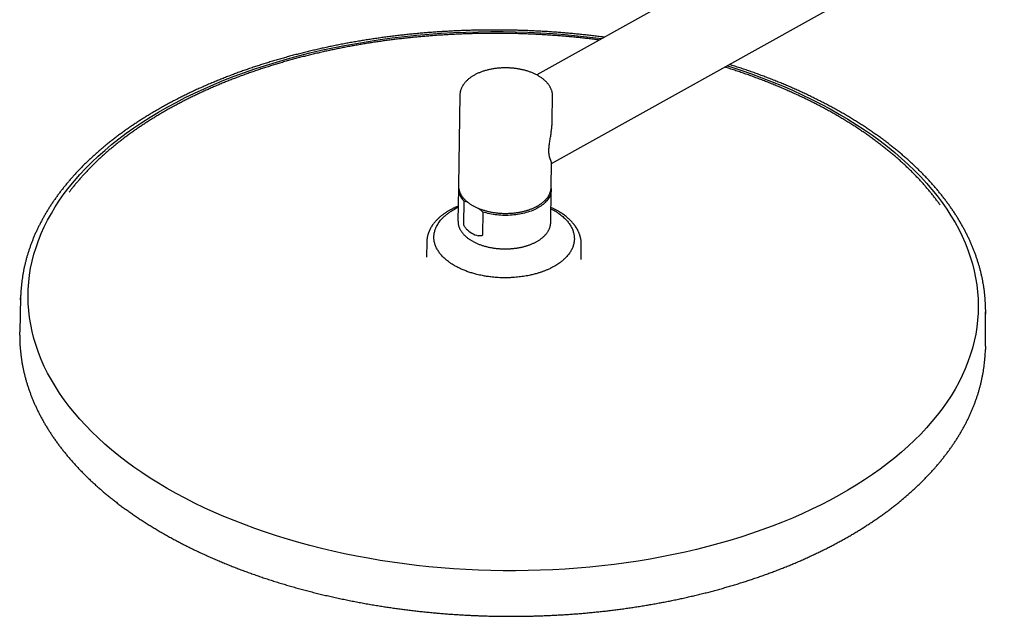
# Model space of a CAD drawing. Header units: millimetres. Extents: x 8 to 1795, y 12 to 2812.
# Tile 9 of 33: x 1197 to 1452, y 1070 to 1224. Entities that reach past the tile are written whole.
import ezdxf

# ---------------------------------------------------------------- set-up
doc = ezdxf.new("R2010")
doc.units = ezdxf.units.MM

msp = doc.modelspace()

# ---------------------------------------------------------------- linework, layer by layer
at = {"color": 7, "linetype": 'Continuous', "lineweight": 30}
for p, q in [((1558.14, 1336.86), (1330.69, 1210.14)), ((1334.54, 1187.22), (1568.79, 1317.73)), ((1310.8, 1204.91), (1310.45, 1181.52)), ((1334.71, 1198.56), (1334.8, 1204.55)), ((1334.45, 1181.16), (1334.54, 1187.31)), ((1310.44, 1180.78), (1310.31, 1172.34)), ((1310.45, 1181.53), (1310.45, 1181.52)), ((1334.31, 1171.98), (1334.44, 1180.42)), ((1334.45, 1181.14), (1334.45, 1181.16)), ((1311.8, 1171.55), (1311.88, 1177.47)), ((1310.37, 1176.22), (1309.95, 1176.04)), ((1316.73, 1174.67), (1316.64, 1168.75)), ((1334.31, 1171.98), (1334.31, 1171.97)), ((1302.23, 1166.9), (1302.17, 1163.11)), ((1302.24, 1166.9), (1302.24, 1166.91)), ((1342.17, 1162.51), (1342.23, 1166.3)), ((1342.21, 1166.31), (1342.21, 1166.3)), ((1342.23, 1166.29), (1342.23, 1166.31)), ((1197.11, 1152.57), (1196.88, 1143.71)), ((1197.1, 1151.98), (1197.13, 1153.16)), ((1446.83, 1139.97), (1446.87, 1148.83)), ((1196.87, 1142.84), (1196.88, 1143.71)), ((1446.83, 1139.97), (1446.82, 1139.11))]:
    msp.add_line(p, q, dxfattribs=at)
at = {"color": 7, "linetype": 'Continuous', "lineweight": 30, "flags": 128}
for points in [[(1408.96, 1101.4), (1406.65, 1100.15), (1404.29, 1098.93), (1401.87, 1097.75), (1399.4, 1096.61), (1396.87, 1095.5), (1394.29, 1094.44), (1391.66, 1093.41), (1388.98, 1092.42), (1386.26, 1091.48), (1383.49, 1090.57), (1380.69, 1089.71), (1377.84, 1088.88), (1374.95, 1088.11), (1372.03, 1087.37), (1369.07, 1086.68), (1366.08, 1086.03), (1363.06, 1085.43), (1360.01, 1084.88), (1356.94, 1084.37), (1353.84, 1083.9), (1350.72, 1083.48), (1347.58, 1083.11), (1344.42, 1082.79), (1341.25, 1082.51), (1338.06, 1082.28), (1334.87, 1082.1), (1331.66, 1081.97), (1328.45, 1081.88), (1325.23, 1081.84), (1322.01, 1081.85), (1318.8, 1081.9), (1315.58, 1082.01), (1312.37, 1082.16), (1309.16, 1082.36), (1305.96, 1082.61), (1302.78, 1082.9), (1299.61, 1083.24), (1296.45, 1083.63), (1293.31, 1084.07), (1290.19, 1084.55), (1287.09, 1085.07), (1284.02, 1085.65), (1280.97, 1086.26), (1277.95, 1086.93), (1274.96, 1087.63), (1272, 1088.38), (1269.08, 1089.18), (1266.19, 1090.02), (1263.34, 1090.89), (1260.53, 1091.81), (1257.76, 1092.78), (1255.04, 1093.78), (1252.37, 1094.82), (1249.74, 1095.9), (1247.16, 1097.02), (1244.63, 1098.17), (1242.15, 1099.37), (1239.73, 1100.6), (1237.37, 1101.86), (1235.06, 1103.16), (1232.82, 1104.49), (1230.63, 1105.85), (1228.51, 1107.24), (1226.45, 1108.67), (1224.46, 1110.12), (1222.53, 1111.61), (1220.67, 1113.12), (1218.88, 1114.65), (1217.17, 1116.21), (1215.52, 1117.8), (1213.95, 1119.41), (1212.45, 1121.04), (1211.02, 1122.69), (1209.68, 1124.36), (1208.4, 1126.05), (1207.21, 1127.76), (1206.1, 1129.49), (1205.06, 1131.23), (1204.11, 1132.98), (1203.23, 1134.74), (1202.44, 1136.52), (1201.73, 1138.31), (1201.1, 1140.11), (1200.56, 1141.91), (1200.09, 1143.72), (1199.72, 1145.54), (1199.42, 1147.36), (1199.21, 1149.19), (1199.08, 1151.01), (1199.04, 1152.84), (1199.08, 1154.66), (1199.21, 1156.49), (1199.42, 1158.31), (1199.71, 1160.12), (1200.09, 1161.93), (1200.55, 1163.73), (1201.1, 1165.53), (1201.73, 1167.31), (1202.44, 1169.09), (1203.23, 1170.85), (1204.1, 1172.6), (1205.06, 1174.33), (1206.09, 1176.05), (1207.21, 1177.75), (1208.4, 1179.43), (1209.67, 1181.1), (1211.02, 1182.74), (1212.44, 1184.37), (1213.94, 1185.97), (1215.51, 1187.55), (1217.16, 1189.1), (1218.87, 1190.62), (1220.66, 1192.12), (1222.52, 1193.6), (1224.45, 1195.04), (1226.44, 1196.45), (1228.5, 1197.84), (1230.62, 1199.19), (1232.8, 1200.51), (1235.05, 1201.79), (1237.36, 1203.04), (1239.72, 1204.26), (1242.14, 1205.44), (1244.61, 1206.58), (1247.14, 1207.69), (1249.72, 1208.75), (1252.35, 1209.78), (1255.03, 1210.77), (1257.75, 1211.71), (1260.51, 1212.62), (1263.32, 1213.48), (1266.17, 1214.3), (1269.06, 1215.08), (1271.98, 1215.82), (1274.94, 1216.51), (1277.93, 1217.15), (1280.95, 1217.76), (1284, 1218.31), (1287.07, 1218.82), (1290.17, 1219.29), (1293.29, 1219.7), (1296.43, 1220.07), (1299.59, 1220.4), (1302.76, 1220.68), (1305.95, 1220.91), (1309.14, 1221.09), (1312.35, 1221.22), (1315.56, 1221.31), (1318.78, 1221.35), (1322, 1221.34), (1325.21, 1221.28), (1328.43, 1221.18), (1331.64, 1221.03), (1334.85, 1220.83), (1338.05, 1220.58), (1341.23, 1220.29), (1344.4, 1219.95), (1347.56, 1219.56), (1347.58, 1219.55)], [(1379.95, 1212.52), (1380.67, 1212.29), (1383.48, 1211.37), (1386.24, 1210.41), (1388.97, 1209.41), (1391.64, 1208.37), (1394.27, 1207.29), (1396.85, 1206.17), (1399.38, 1205.01), (1401.86, 1203.82), (1404.28, 1202.59), (1406.64, 1201.33), (1408.95, 1200.03), (1411.19, 1198.7), (1413.38, 1197.34), (1415.5, 1195.94), (1417.56, 1194.52), (1419.55, 1193.07), (1421.48, 1191.58), (1423.34, 1190.07), (1425.13, 1188.54), (1426.84, 1186.98), (1428.49, 1185.39), (1430.06, 1183.78), (1431.56, 1182.15), (1432.99, 1180.5), (1434.33, 1178.83), (1435.6, 1177.14), (1436.8, 1175.43), (1437.91, 1173.7), (1438.95, 1171.96), (1439.9, 1170.21), (1440.78, 1168.44), (1441.57, 1166.67), (1442.28, 1164.88), (1442.91, 1163.08), (1443.45, 1161.28), (1443.91, 1159.46), (1444.29, 1157.65), (1444.59, 1155.83), (1444.8, 1154), (1444.93, 1152.18), (1444.97, 1150.35), (1444.93, 1148.52), (1444.8, 1146.7), (1444.59, 1144.88), (1444.3, 1143.07), (1443.92, 1141.26), (1443.46, 1139.45), (1442.91, 1137.66), (1442.28, 1135.88), (1441.57, 1134.1), (1440.78, 1132.34), (1439.91, 1130.59), (1438.95, 1128.86), (1437.92, 1127.14), (1436.8, 1125.44), (1435.61, 1123.75), (1434.34, 1122.09), (1432.99, 1120.44), (1431.57, 1118.82), (1430.07, 1117.22), (1428.5, 1115.64), (1426.85, 1114.09), (1425.14, 1112.56), (1423.35, 1111.06), (1421.49, 1109.59), (1419.56, 1108.15), (1417.57, 1106.73), (1415.51, 1105.35), (1413.39, 1104), (1411.21, 1102.68), (1408.96, 1101.4)], [(1334.43, 1180.74), (1334.44, 1180.53), (1334.43, 1180.25), (1334.41, 1179.98), (1334.36, 1179.7), (1334.29, 1179.43), (1334.21, 1179.16), (1334.1, 1178.89), (1333.98, 1178.62), (1333.84, 1178.36), (1333.68, 1178.1), (1333.5, 1177.84), (1333.3, 1177.59), (1333.08, 1177.35), (1332.85, 1177.11), (1332.6, 1176.87), (1332.33, 1176.64), (1332.04, 1176.42), (1331.74, 1176.21), (1331.43, 1176), (1331.1, 1175.8), (1330.75, 1175.61), (1330.39, 1175.42), (1330.02, 1175.25), (1329.64, 1175.08), (1329.24, 1174.92), (1328.83, 1174.77), (1328.41, 1174.64), (1327.98, 1174.51), (1327.55, 1174.39), (1327.1, 1174.28), (1326.65, 1174.18), (1326.19, 1174.1), (1325.72, 1174.02), (1325.25, 1173.95), (1324.77, 1173.9), (1324.29, 1173.86), (1323.81, 1173.82), (1323.32, 1173.8), (1322.84, 1173.79), (1322.35, 1173.79), (1321.86, 1173.81), (1321.37, 1173.83), (1320.89, 1173.87), (1320.41, 1173.91), (1319.93, 1173.97), (1319.45, 1174.04), (1318.98, 1174.12), (1318.52, 1174.21), (1318.06, 1174.31), (1317.61, 1174.42), (1317.17, 1174.54), (1316.73, 1174.67)], [(1446.87, 1149.41), (1446.87, 1149.01), (1446.87, 1148.24)]]:
    msp.add_lwpolyline(points, dxfattribs=at)
at = {"color": 7, "linetype": 'Continuous', "lineweight": 30}
msp.add_arc((1315.08, 1180.82), 4.63, 176.0014, 226.3506, dxfattribs=at)
msp.add_ellipse((1322.49, 1183.81), major_axis=(8.71, 14.57), ratio=0.577335, start_param=2.964303, end_param=3.336419, dxfattribs=at)
for points, knots in [([(1323.06, 1221.74), (1322.56, 1221.74), (1321.87, 1221.75), (1320.83, 1221.76), (1319.94, 1221.76), (1318.87, 1221.76), (1317.75, 1221.75), (1316.57, 1221.74), (1315.36, 1221.72), (1314.11, 1221.69), (1312.84, 1221.65), (1311.54, 1221.61), (1310.24, 1221.56), (1308.92, 1221.49), (1307.59, 1221.42), (1306.25, 1221.34), (1304.91, 1221.26), (1303.56, 1221.16), (1302.2, 1221.05), (1300.85, 1220.94), (1299.49, 1220.81), (1298.12, 1220.68), (1296.76, 1220.54), (1295.4, 1220.39), (1294.03, 1220.23), (1292.67, 1220.06), (1291.31, 1219.88), (1289.95, 1219.69), (1288.59, 1219.5), (1287.24, 1219.29), (1285.88, 1219.08), (1284.53, 1218.85), (1283.18, 1218.62), (1281.84, 1218.38), (1280.5, 1218.13), (1279.16, 1217.87), (1277.83, 1217.6), (1276.5, 1217.32), (1275.18, 1217.03), (1273.86, 1216.74), (1272.55, 1216.43), (1271.25, 1216.12), (1269.94, 1215.8), (1268.65, 1215.47), (1267.36, 1215.13), (1266.08, 1214.78), (1264.8, 1214.43), (1263.54, 1214.06), (1262.28, 1213.69), (1261.02, 1213.3), (1259.78, 1212.91), (1258.54, 1212.51), (1257.31, 1212.11), (1256.08, 1211.69), (1254.87, 1211.27), (1253.66, 1210.84), (1252.47, 1210.4), (1251.28, 1209.95), (1250.1, 1209.49), (1248.93, 1209.03), (1247.77, 1208.55), (1246.62, 1208.07), (1245.47, 1207.59), (1244.34, 1207.09), (1243.22, 1206.59), (1242.11, 1206.08), (1241.01, 1205.56), (1239.92, 1205.03), (1238.84, 1204.5), (1237.77, 1203.96), (1236.71, 1203.41), (1235.66, 1202.86), (1234.63, 1202.29), (1233.6, 1201.72), (1232.59, 1201.15), (1231.59, 1200.57), (1230.6, 1199.98), (1229.62, 1199.38), (1228.65, 1198.78), (1227.7, 1198.16), (1226.76, 1197.55), (1225.83, 1196.93), (1224.92, 1196.3), (1224.02, 1195.66), (1223.13, 1195.02), (1222.25, 1194.37), (1221.39, 1193.71), (1220.54, 1193.05), (1219.7, 1192.39), (1218.88, 1191.72), (1218.07, 1191.04), (1217.27, 1190.35), (1216.49, 1189.66), (1215.72, 1188.97), (1214.97, 1188.27), (1214.23, 1187.56), (1213.5, 1186.85), (1212.79, 1186.14), (1212.1, 1185.42), (1211.42, 1184.69), (1210.75, 1183.96), (1210.1, 1183.23), (1209.46, 1182.49), (1208.84, 1181.74), (1208.23, 1180.99), (1207.64, 1180.24), (1207.06, 1179.48), (1206.5, 1178.72), (1205.96, 1177.95), (1205.43, 1177.18), (1204.91, 1176.41), (1204.41, 1175.63), (1203.93, 1174.85), (1203.47, 1174.06), (1203.01, 1173.27), (1202.58, 1172.48), (1202.16, 1171.68), (1201.76, 1170.89), (1201.37, 1170.08), (1201, 1169.28), (1200.65, 1168.47), (1200.31, 1167.66), (1199.99, 1166.85), (1199.69, 1166.03), (1199.4, 1165.21), (1199.13, 1164.39), (1198.87, 1163.57), (1198.64, 1162.74), (1198.42, 1161.91), (1198.21, 1161.08), (1198.02, 1160.25), (1197.85, 1159.42), (1197.7, 1158.58), (1197.57, 1157.75), (1197.45, 1156.91), (1197.35, 1156.07), (1197.26, 1155.23), (1197.19, 1154.39), (1197.15, 1153.7), (1197.14, 1153.3), (1197.13, 1153.17)], [0, 0, 0, 0, 0.00764, 0.01079, 0.016013, 0.021448, 0.027286, 0.033386, 0.03969, 0.046153, 0.052743, 0.059435, 0.066211, 0.073058, 0.079964, 0.086921, 0.093922, 0.100961, 0.108033, 0.115135, 0.122263, 0.129415, 0.136587, 0.143779, 0.150988, 0.158212, 0.165451, 0.172703, 0.179967, 0.187241, 0.194526, 0.201821, 0.209124, 0.216435, 0.223754, 0.23108, 0.238413, 0.245752, 0.253096, 0.260446, 0.267802, 0.275162, 0.282526, 0.289895, 0.297268, 0.304644, 0.312025, 0.319409, 0.326796, 0.334186, 0.341579, 0.348975, 0.356373, 0.363774, 0.371178, 0.378584, 0.385992, 0.393402, 0.400815, 0.408229, 0.415645, 0.423063, 0.430482, 0.437904, 0.445326, 0.452751, 0.460176, 0.467604, 0.475032, 0.482462, 0.489893, 0.497326, 0.504759, 0.512194, 0.519629, 0.527066, 0.534504, 0.541943, 0.549382, 0.556823, 0.564264, 0.571707, 0.57915, 0.586594, 0.594038, 0.601483, 0.608929, 0.616376, 0.623823, 0.631271, 0.638719, 0.646167, 0.653617, 0.661066, 0.668516, 0.675967, 0.683417, 0.690868, 0.698319, 0.705771, 0.713223, 0.720675, 0.728127, 0.735579, 0.743031, 0.750483, 0.757936, 0.765388, 0.77284, 0.780293, 0.787745, 0.795198, 0.80265, 0.810103, 0.817556, 0.825008, 0.832461, 0.839914, 0.847368, 0.854822, 0.862276, 0.869731, 0.877186, 0.884643, 0.8921, 0.899558, 0.907018, 0.914479, 0.921942, 0.929406, 0.936873, 0.944342, 0.951814, 0.959289, 0.966767, 0.974248, 0.981733, 0.989222, 0.996715, 1, 1, 1, 1]), ([(1346.9, 1219.17), (1346.59, 1219.21), (1345.83, 1219.31), (1344.62, 1219.45), (1343.27, 1219.61), (1341.92, 1219.75), (1340.57, 1219.89), (1339.21, 1220.02), (1337.85, 1220.14), (1336.5, 1220.25), (1335.14, 1220.35), (1333.79, 1220.44), (1332.44, 1220.52), (1331.09, 1220.6), (1329.76, 1220.67), (1328.45, 1220.72), (1327.19, 1220.77), (1326.08, 1220.8), (1325.1, 1220.83), (1324.13, 1220.85), (1322.95, 1220.87), (1321.86, 1220.89), (1320.83, 1220.89), (1319.95, 1220.89), (1318.9, 1220.89), (1317.79, 1220.89), (1316.62, 1220.87), (1315.42, 1220.85), (1314.18, 1220.82), (1312.93, 1220.78), (1311.65, 1220.74), (1310.36, 1220.69), (1309.05, 1220.62), (1307.74, 1220.55), (1306.41, 1220.47), (1305.08, 1220.39), (1303.75, 1220.29), (1302.41, 1220.18), (1301.07, 1220.07), (1299.72, 1219.95), (1298.38, 1219.81), (1297.03, 1219.67), (1295.68, 1219.52), (1294.34, 1219.36), (1292.99, 1219.19), (1291.64, 1219.01), (1290.3, 1218.83), (1288.96, 1218.63), (1287.62, 1218.43), (1286.28, 1218.21), (1284.95, 1217.99), (1283.62, 1217.76), (1282.29, 1217.52), (1280.96, 1217.27), (1279.65, 1217.01), (1278.33, 1216.74), (1277.02, 1216.46), (1275.71, 1216.18), (1274.41, 1215.88), (1273.12, 1215.58), (1271.83, 1215.27), (1270.55, 1214.95), (1269.27, 1214.62), (1268, 1214.28), (1266.74, 1213.93), (1265.48, 1213.58), (1264.23, 1213.21), (1262.99, 1212.84), (1261.75, 1212.46), (1260.53, 1212.07), (1259.31, 1211.68), (1258.09, 1211.27), (1256.89, 1210.86), (1255.69, 1210.44), (1254.51, 1210.01), (1253.33, 1209.57), (1252.16, 1209.12), (1251, 1208.67), (1249.85, 1208.21), (1248.71, 1207.74), (1247.58, 1207.26), (1246.46, 1206.78), (1245.35, 1206.29), (1244.25, 1205.79), (1243.15, 1205.28), (1242.07, 1204.77), (1241, 1204.24), (1239.95, 1203.71), (1238.9, 1203.18), (1237.86, 1202.63), (1236.83, 1202.08), (1235.82, 1201.53), (1234.82, 1200.96), (1233.83, 1200.39), (1232.85, 1199.81), (1231.88, 1199.23), (1230.92, 1198.64), (1229.98, 1198.04), (1229.05, 1197.44), (1228.13, 1196.83), (1227.23, 1196.21), (1226.34, 1195.59), (1225.46, 1194.96), (1224.59, 1194.32), (1223.74, 1193.68), (1222.9, 1193.03), (1222.07, 1192.38), (1221.26, 1191.72), (1220.46, 1191.06), (1219.67, 1190.39), (1218.9, 1189.71), (1218.14, 1189.03), (1217.39, 1188.35), (1216.66, 1187.65), (1215.95, 1186.96), (1215.25, 1186.26), (1214.56, 1185.55), (1213.89, 1184.84), (1213.23, 1184.12), (1212.59, 1183.4), (1211.96, 1182.68), (1211.35, 1181.95), (1210.75, 1181.22), (1210.19, 1180.52), (1209.85, 1180.06), (1209.69, 1179.85)], [0, 0, 0, 0, 0.005636, 0.013834, 0.022028, 0.030218, 0.038403, 0.046582, 0.054752, 0.062912, 0.071058, 0.079185, 0.087284, 0.095341, 0.103329, 0.111191, 0.118786, 0.125993, 0.13109, 0.136315, 0.143396, 0.152175, 0.155779, 0.161759, 0.167979, 0.174659, 0.181638, 0.18885, 0.196244, 0.203782, 0.211437, 0.219188, 0.227019, 0.234918, 0.242875, 0.250882, 0.258933, 0.267021, 0.275144, 0.283296, 0.291475, 0.299678, 0.307902, 0.316146, 0.324408, 0.332686, 0.340979, 0.349285, 0.357604, 0.365935, 0.374276, 0.382626, 0.390986, 0.399355, 0.407731, 0.416115, 0.424506, 0.432903, 0.441306, 0.449715, 0.458129, 0.466548, 0.474972, 0.4834, 0.491832, 0.500269, 0.508709, 0.517152, 0.525599, 0.534049, 0.542502, 0.550958, 0.559416, 0.567877, 0.576341, 0.584806, 0.593274, 0.601744, 0.610216, 0.61869, 0.627166, 0.635643, 0.644122, 0.652603, 0.661085, 0.669569, 0.678054, 0.68654, 0.695028, 0.703517, 0.712007, 0.720498, 0.72899, 0.737484, 0.745979, 0.754474, 0.762971, 0.771469, 0.779967, 0.788467, 0.796968, 0.80547, 0.813972, 0.822476, 0.83098, 0.839486, 0.847992, 0.856499, 0.865008, 0.873517, 0.882027, 0.890539, 0.899051, 0.907565, 0.916079, 0.924595, 0.933112, 0.94163, 0.950149, 0.95867, 0.967192, 0.975715, 0.98424, 0.992766, 1, 1, 1, 1]), ([(1348.2, 1219.9), (1347.85, 1219.95), (1347.05, 1220.05), (1345.79, 1220.21), (1344.42, 1220.37), (1343.06, 1220.52), (1341.69, 1220.66), (1340.32, 1220.8), (1338.95, 1220.92), (1337.58, 1221.04), (1336.2, 1221.15), (1334.83, 1221.24), (1333.46, 1221.34), (1332.1, 1221.42), (1330.74, 1221.49), (1329.4, 1221.55), (1328.1, 1221.61), (1326.87, 1221.65), (1325.81, 1221.68), (1324.85, 1221.7), (1323.97, 1221.72), (1323.36, 1221.73), (1323.06, 1221.74)], [0, 0, 0, 0, 0.042302, 0.097131, 0.151938, 0.206719, 0.261469, 0.316182, 0.370848, 0.425455, 0.479984, 0.53441, 0.588691, 0.64276, 0.696501, 0.749687, 0.801819, 0.851525, 0.895006, 0.927576, 0.964515, 1, 1, 1, 1]), ([(1334.8, 1204.55), (1334.8, 1204.55), (1334.8, 1204.65), (1334.8, 1204.84), (1334.78, 1205.12), (1334.74, 1205.4), (1334.68, 1205.67), (1334.61, 1205.95), (1334.51, 1206.23), (1334.41, 1206.5), (1334.28, 1206.77), (1334.14, 1207.04), (1333.98, 1207.3), (1333.8, 1207.56), (1333.61, 1207.82), (1333.4, 1208.07), (1333.18, 1208.32), (1332.94, 1208.56), (1332.68, 1208.79), (1332.41, 1209.02), (1332.12, 1209.24), (1331.82, 1209.46), (1331.51, 1209.67), (1331.19, 1209.87), (1330.85, 1210.06), (1330.5, 1210.24), (1330.14, 1210.42), (1329.77, 1210.58), (1329.39, 1210.74), (1329, 1210.89), (1328.61, 1211.03), (1328.2, 1211.16), (1327.79, 1211.28), (1327.37, 1211.39), (1326.94, 1211.5), (1326.51, 1211.59), (1326.07, 1211.67), (1325.63, 1211.74), (1325.18, 1211.81), (1324.74, 1211.86), (1324.28, 1211.9), (1323.83, 1211.93), (1323.38, 1211.96), (1322.92, 1211.97), (1322.46, 1211.97), (1322.01, 1211.96), (1321.55, 1211.94), (1321.1, 1211.91), (1320.65, 1211.88), (1320.2, 1211.83), (1319.76, 1211.77), (1319.32, 1211.7), (1318.89, 1211.62), (1318.46, 1211.53), (1318.03, 1211.43), (1317.62, 1211.33), (1317.21, 1211.21), (1316.81, 1211.08), (1316.41, 1210.94), (1316.03, 1210.8), (1315.65, 1210.64), (1315.29, 1210.48), (1314.93, 1210.31), (1314.59, 1210.12), (1314.26, 1209.93), (1313.93, 1209.73), (1313.63, 1209.53), (1313.33, 1209.31), (1313.05, 1209.09), (1312.79, 1208.86), (1312.54, 1208.62), (1312.3, 1208.38), (1312.08, 1208.13), (1311.88, 1207.88), (1311.69, 1207.62), (1311.52, 1207.35), (1311.37, 1207.09), (1311.24, 1206.81), (1311.12, 1206.54), (1311.02, 1206.26), (1310.94, 1205.98), (1310.88, 1205.7), (1310.84, 1205.42), (1310.81, 1205.16), (1310.81, 1204.99), (1310.8, 1204.91)], [0, 0, 0, 0, 0.000149, 0.011628, 0.023104, 0.034592, 0.046108, 0.057668, 0.069286, 0.080973, 0.092739, 0.104588, 0.116524, 0.128546, 0.14065, 0.152829, 0.165077, 0.177382, 0.189736, 0.202129, 0.214551, 0.226993, 0.23945, 0.251913, 0.264378, 0.276839, 0.289295, 0.301743, 0.314183, 0.326612, 0.339031, 0.35144, 0.363838, 0.376227, 0.388608, 0.400979, 0.413344, 0.425701, 0.438053, 0.450399, 0.462742, 0.475082, 0.487419, 0.499756, 0.512092, 0.524429, 0.536767, 0.549108, 0.561452, 0.573801, 0.586155, 0.598515, 0.610883, 0.623259, 0.635643, 0.648038, 0.660444, 0.67286, 0.685289, 0.69773, 0.710183, 0.722648, 0.735124, 0.74761, 0.760104, 0.772604, 0.785104, 0.7976, 0.810085, 0.822551, 0.834989, 0.847391, 0.859744, 0.872038, 0.884264, 0.896412, 0.908474, 0.920447, 0.932329, 0.944122, 0.955832, 0.967468, 0.979042, 0.990567, 1, 1, 1, 1]), ([(1435.12, 1176.47), (1434.95, 1176.71), (1434.59, 1177.21), (1434.02, 1177.97), (1433.42, 1178.75), (1432.8, 1179.53), (1432.17, 1180.3), (1431.52, 1181.07), (1430.85, 1181.83), (1430.17, 1182.59), (1429.47, 1183.35), (1428.75, 1184.1), (1428.02, 1184.84), (1427.27, 1185.58), (1426.51, 1186.32), (1425.73, 1187.05), (1424.94, 1187.78), (1424.13, 1188.5), (1423.3, 1189.21), (1422.46, 1189.92), (1421.6, 1190.62), (1420.73, 1191.32), (1419.85, 1192.01), (1418.95, 1192.7), (1418.03, 1193.38), (1417.1, 1194.05), (1416.16, 1194.72), (1415.2, 1195.38), (1414.23, 1196.04), (1413.24, 1196.68), (1412.25, 1197.33), (1411.23, 1197.96), (1410.21, 1198.59), (1409.17, 1199.21), (1408.11, 1199.82), (1407.05, 1200.43), (1405.97, 1201.03), (1404.88, 1201.62), (1403.77, 1202.2), (1402.66, 1202.78), (1401.53, 1203.35), (1400.39, 1203.91), (1399.23, 1204.46), (1398.07, 1205.01), (1396.89, 1205.54), (1395.71, 1206.07), (1394.51, 1206.59), (1393.3, 1207.11), (1392.08, 1207.61), (1390.84, 1208.11), (1389.6, 1208.6), (1388.35, 1209.08), (1387.08, 1209.55), (1385.81, 1210.01), (1384.53, 1210.47), (1383.23, 1210.91), (1381.93, 1211.35), (1380.63, 1211.77), (1379.76, 1212.04), (1379.34, 1212.18)], [0, 0, 0, 0, 0.015915, 0.03339, 0.050873, 0.068361, 0.085857, 0.103358, 0.120865, 0.138377, 0.155895, 0.173418, 0.190945, 0.208476, 0.226012, 0.243552, 0.261095, 0.278642, 0.296192, 0.313746, 0.331303, 0.348862, 0.366424, 0.38399, 0.401557, 0.419128, 0.4367, 0.454275, 0.471853, 0.489433, 0.507015, 0.524599, 0.542186, 0.559775, 0.577367, 0.594961, 0.612558, 0.630157, 0.647759, 0.665363, 0.682971, 0.700581, 0.718195, 0.735812, 0.753432, 0.771056, 0.788684, 0.806316, 0.823953, 0.841594, 0.85924, 0.876891, 0.894548, 0.91221, 0.929879, 0.947554, 0.965237, 0.982927, 1, 1, 1, 1]), ([(1446.87, 1149.43), (1446.87, 1149.46), (1446.87, 1149.77), (1446.85, 1150.37), (1446.82, 1151.21), (1446.76, 1152.06), (1446.69, 1152.91), (1446.6, 1153.76), (1446.5, 1154.61), (1446.37, 1155.46), (1446.23, 1156.3), (1446.07, 1157.15), (1445.89, 1158), (1445.7, 1158.85), (1445.49, 1159.69), (1445.26, 1160.54), (1445.01, 1161.39), (1444.74, 1162.23), (1444.46, 1163.07), (1444.16, 1163.91), (1443.84, 1164.75), (1443.5, 1165.59), (1443.15, 1166.43), (1442.78, 1167.26), (1442.39, 1168.1), (1441.98, 1168.93), (1441.56, 1169.76), (1441.12, 1170.58), (1440.66, 1171.41), (1440.18, 1172.23), (1439.69, 1173.05), (1439.18, 1173.86), (1438.65, 1174.68), (1438.1, 1175.48), (1437.54, 1176.29), (1436.96, 1177.09), (1436.37, 1177.89), (1435.75, 1178.69), (1435.12, 1179.48), (1434.48, 1180.26), (1433.81, 1181.04), (1433.13, 1181.82), (1432.44, 1182.6), (1431.72, 1183.36), (1431, 1184.13), (1430.25, 1184.89), (1429.49, 1185.64), (1428.71, 1186.39), (1427.92, 1187.14), (1427.11, 1187.87), (1426.29, 1188.61), (1425.45, 1189.33), (1424.6, 1190.06), (1423.73, 1190.77), (1422.84, 1191.48), (1421.95, 1192.19), (1421.03, 1192.88), (1420.1, 1193.58), (1419.16, 1194.26), (1418.21, 1194.94), (1417.23, 1195.61), (1416.25, 1196.28), (1415.25, 1196.94), (1414.24, 1197.59), (1413.21, 1198.23), (1412.17, 1198.87), (1411.12, 1199.5), (1410.05, 1200.13), (1408.97, 1200.74), (1407.88, 1201.35), (1406.78, 1201.95), (1405.66, 1202.55), (1404.53, 1203.13), (1403.39, 1203.71), (1402.24, 1204.28), (1401.07, 1204.85), (1399.89, 1205.4), (1398.7, 1205.95), (1397.5, 1206.49), (1396.29, 1207.02), (1395.07, 1207.54), (1393.84, 1208.06), (1392.59, 1208.56), (1391.34, 1209.06), (1390.07, 1209.55), (1388.79, 1210.03), (1387.51, 1210.5), (1386.21, 1210.96), (1384.9, 1211.42), (1383.59, 1211.86), (1382.26, 1212.3), (1381.24, 1212.63), (1380.67, 1212.8), (1380.54, 1212.85)], [0, 0, 0, 0, 0.001225, 0.012097, 0.022976, 0.033865, 0.044762, 0.055668, 0.066584, 0.077509, 0.088445, 0.099391, 0.110347, 0.121314, 0.132292, 0.143281, 0.15428, 0.165291, 0.176312, 0.187345, 0.198388, 0.209443, 0.220508, 0.231583, 0.242669, 0.253764, 0.26487, 0.275986, 0.28711, 0.298244, 0.309387, 0.320538, 0.331697, 0.342865, 0.354039, 0.365221, 0.37641, 0.387606, 0.398807, 0.410015, 0.421228, 0.432447, 0.44367, 0.454898, 0.466131, 0.477368, 0.488609, 0.499853, 0.511101, 0.522353, 0.533607, 0.544864, 0.556124, 0.567386, 0.578651, 0.589917, 0.601186, 0.612457, 0.62373, 0.635004, 0.64628, 0.657558, 0.668837, 0.680118, 0.6914, 0.702683, 0.713968, 0.725255, 0.736542, 0.747831, 0.759122, 0.770414, 0.781707, 0.793002, 0.804299, 0.815597, 0.826897, 0.838199, 0.849503, 0.860809, 0.872117, 0.883428, 0.894741, 0.906057, 0.917376, 0.928698, 0.940024, 0.951353, 0.962685, 0.974022, 0.985363, 0.996709, 1, 1, 1, 1]), ([(1334.54, 1187.31), (1334.54, 1187.33), (1334.54, 1187.37), (1334.52, 1187.46), (1334.49, 1187.56), (1334.45, 1187.67), (1334.4, 1187.8), (1334.34, 1187.96), (1334.27, 1188.13), (1334.2, 1188.31), (1334.13, 1188.52), (1334.07, 1188.74), (1334, 1188.98), (1333.94, 1189.24), (1333.9, 1189.51), (1333.87, 1189.79), (1333.85, 1190.09), (1333.84, 1190.42), (1333.84, 1190.77), (1333.86, 1191.14), (1333.9, 1191.53), (1333.95, 1191.98), (1334.02, 1192.51), (1334.11, 1193.1), (1334.2, 1193.71), (1334.3, 1194.31), (1334.39, 1194.9), (1334.47, 1195.49), (1334.54, 1196.08), (1334.6, 1196.67), (1334.65, 1197.25), (1334.69, 1197.84), (1334.71, 1198.28), (1334.71, 1198.52), (1334.71, 1198.56)], [0, 0, 0, 0, 0.03026, 0.063144, 0.096346, 0.129547, 0.162922, 0.196296, 0.230022, 0.26381, 0.294256, 0.324867, 0.355574, 0.386509, 0.411637, 0.437057, 0.462647, 0.488607, 0.513747, 0.539315, 0.565095, 0.591276, 0.627721, 0.664703, 0.701899, 0.739483, 0.774994, 0.81058, 0.846626, 0.882673, 0.918942, 0.955211, 0.991914, 1, 1, 1, 1]), ([(1310.45, 1181.53), (1310.45, 1181.5), (1310.45, 1181.39), (1310.46, 1181.18), (1310.48, 1180.91), (1310.53, 1180.64), (1310.59, 1180.37), (1310.67, 1180.11), (1310.76, 1179.84), (1310.87, 1179.58), (1311, 1179.32), (1311.15, 1179.06), (1311.31, 1178.81), (1311.49, 1178.56), (1311.69, 1178.31), (1311.9, 1178.07), (1312.13, 1177.83), (1312.37, 1177.6), (1312.63, 1177.38), (1312.9, 1177.16), (1313.18, 1176.94), (1313.48, 1176.74), (1313.78, 1176.55), (1313.98, 1176.43), (1314.07, 1176.38)], [0, 0, 0, 0, 0.013258, 0.059424, 0.105591, 0.151802, 0.198101, 0.244527, 0.291111, 0.337876, 0.384835, 0.431991, 0.479341, 0.526873, 0.57457, 0.622411, 0.670376, 0.71844, 0.766583, 0.814784, 0.863027, 0.911296, 0.959579, 1, 1, 1, 1]), ([(1314.07, 1176.38), (1314.13, 1176.34), (1314.3, 1176.25), (1314.58, 1176.09), (1314.94, 1175.92), (1315.3, 1175.75), (1315.67, 1175.6), (1316.06, 1175.45), (1316.45, 1175.31), (1316.85, 1175.17), (1317.26, 1175.05), (1317.67, 1174.94), (1318.1, 1174.83), (1318.52, 1174.74), (1318.96, 1174.65), (1319.4, 1174.57), (1319.84, 1174.51), (1320.29, 1174.45), (1320.74, 1174.4), (1321.19, 1174.37), (1321.65, 1174.34), (1322.1, 1174.32), (1322.56, 1174.32), (1323.01, 1174.32), (1323.47, 1174.33), (1323.92, 1174.35), (1324.38, 1174.39), (1324.82, 1174.43), (1325.27, 1174.48), (1325.71, 1174.54), (1326.15, 1174.62), (1326.58, 1174.7), (1327.01, 1174.79), (1327.43, 1174.89), (1327.84, 1175), (1328.24, 1175.12), (1328.64, 1175.25), (1329.03, 1175.39), (1329.41, 1175.53), (1329.77, 1175.69), (1330.13, 1175.85), (1330.48, 1176.02), (1330.82, 1176.2), (1331.14, 1176.39), (1331.45, 1176.58), (1331.75, 1176.79), (1332.03, 1176.99), (1332.31, 1177.21), (1332.56, 1177.43), (1332.8, 1177.66), (1333.03, 1177.9), (1333.24, 1178.14), (1333.44, 1178.38), (1333.62, 1178.63), (1333.78, 1178.89), (1333.92, 1179.14), (1334.05, 1179.4), (1334.16, 1179.67), (1334.25, 1179.93), (1334.33, 1180.2), (1334.38, 1180.47), (1334.42, 1180.74), (1334.44, 1180.96), (1334.45, 1181.1), (1334.45, 1181.14)], [0, 0, 0, 0, 0.008716, 0.0252133, 0.0417051, 0.0581914, 0.0746713, 0.0911445, 0.1076106, 0.1240699, 0.1405223, 0.1569683, 0.1734082, 0.1898424, 0.2062714, 0.2226959, 0.2391163, 0.2555332, 0.2719473, 0.288359, 0.3047692, 0.3211783, 0.3375869, 0.3539958, 0.3704052, 0.3868159, 0.4032284, 0.4196433, 0.4360614, 0.4524831, 0.4689092, 0.4853402, 0.5017766, 0.5182192, 0.5346683, 0.5511246, 0.5675883, 0.5840599, 0.6005396, 0.6170274, 0.6335232, 0.6500266, 0.6665369, 0.683053, 0.6995733, 0.7160954, 0.7326156, 0.7491299, 0.7656334, 0.7821205, 0.7985843, 0.8150176, 0.8314122, 0.84776, 0.8640532, 0.8802849, 0.8964498, 0.9125448, 0.9285698, 0.9445278, 0.9604251, 0.9762714, 0.9920789, 1, 1, 1, 1]), ([(1312.91, 1177.15), (1312.91, 1177.15), (1312.79, 1177.2), (1312.56, 1177.28), (1312.22, 1177.38), (1312, 1177.44), (1311.88, 1177.47)], [0, 0, 0, 0, 0.015087, 0.342325, 0.670954, 1, 1, 1, 1]), ([(1308.31, 1175.23), (1308.11, 1175.11), (1307.69, 1174.87), (1307.1, 1174.49), (1306.51, 1174.09), (1305.95, 1173.65), (1305.5, 1173.27), (1305.15, 1172.94), (1304.88, 1172.68), (1304.63, 1172.41), (1304.39, 1172.15), (1304.18, 1171.89), (1303.99, 1171.65), (1303.83, 1171.44), (1303.69, 1171.24), (1303.57, 1171.06), (1303.44, 1170.85), (1303.3, 1170.63), (1303.18, 1170.41), (1303.08, 1170.21), (1302.98, 1170.02), (1302.89, 1169.83), (1302.81, 1169.63), (1302.73, 1169.43), (1302.67, 1169.27), (1302.62, 1169.14), (1302.59, 1169.04), (1302.57, 1168.96), (1302.54, 1168.88), (1302.51, 1168.78), (1302.47, 1168.63), (1302.42, 1168.43), (1302.37, 1168.2), (1302.33, 1167.97), (1302.29, 1167.73), (1302.27, 1167.51), (1302.25, 1167.3), (1302.24, 1167.1), (1302.23, 1166.97), (1302.23, 1166.91)], [0, 0, 0, 0, 0.055281, 0.113291, 0.172406, 0.232228, 0.292577, 0.326132, 0.359379, 0.392324, 0.424972, 0.456726, 0.485648, 0.511512, 0.532055, 0.553091, 0.576155, 0.601266, 0.628745, 0.648092, 0.668516, 0.690023, 0.712623, 0.734829, 0.7537, 0.767118, 0.778013, 0.78638, 0.793622, 0.803432, 0.820458, 0.842228, 0.86874, 0.895458, 0.920584, 0.943572, 0.96445, 0.98325, 1, 1, 1, 1]), ([(1308.09, 1161.64), (1307.92, 1161.77), (1307.57, 1162.03), (1307.09, 1162.43), (1306.63, 1162.85), (1306.23, 1163.26), (1305.87, 1163.67), (1305.56, 1164.06), (1305.27, 1164.47), (1305.01, 1164.88), (1304.78, 1165.3), (1304.58, 1165.74), (1304.42, 1166.17), (1304.28, 1166.61), (1304.18, 1167.04), (1304.11, 1167.47), (1304.08, 1167.9), (1304.07, 1168.34), (1304.1, 1168.78), (1304.17, 1169.22), (1304.27, 1169.67), (1304.4, 1170.1), (1304.56, 1170.52), (1304.77, 1170.98), (1305.04, 1171.47), (1305.4, 1172.01), (1305.77, 1172.49), (1306.15, 1172.92), (1306.59, 1173.37), (1307.14, 1173.86), (1307.83, 1174.4), (1308.45, 1174.82), (1308.98, 1175.15), (1309.26, 1175.3), (1309.4, 1175.38)], [0, 0, 0, 0, 0.031944, 0.064071, 0.096198, 0.128504, 0.157049, 0.185595, 0.214337, 0.243079, 0.272448, 0.301818, 0.331405, 0.360992, 0.389585, 0.418179, 0.446972, 0.475765, 0.505211, 0.534657, 0.564334, 0.594011, 0.622121, 0.65023, 0.688353, 0.726505, 0.764625, 0.793743, 0.822861, 0.86669, 0.91097, 0.95525, 0.977625, 1, 1, 1, 1]), ([(1309.89, 1176.02), (1309.82, 1175.98), (1309.64, 1175.91), (1309.37, 1175.78), (1309.05, 1175.62), (1308.69, 1175.43), (1308.44, 1175.3), (1308.3, 1175.22)], [0, 0, 0, 0, 0.139947, 0.309904, 0.509886, 0.739912, 1, 1, 1, 1]), ([(1309.4, 1175.38), (1309.6, 1175.49), (1309.91, 1175.67), (1310.25, 1175.83), (1310.37, 1175.89)], [0, 0, 0, 0, 0.6406306, 1, 1, 1, 1]), ([(1316.73, 1174.67), (1316.62, 1174.77), (1316.4, 1174.97), (1316.07, 1175.25), (1315.79, 1175.48), (1315.62, 1175.6), (1315.57, 1175.64)], [0, 0, 0, 0, 0.286758, 0.573863, 0.862116, 1, 1, 1, 1]), ([(1334.36, 1175.52), (1334.47, 1175.47), (1334.72, 1175.34), (1334.96, 1175.2), (1335.1, 1175.12)], [0, 0, 0, 0, 0.412353, 1, 1, 1, 1]), ([(1336.16, 1174.95), (1335.92, 1175.08), (1335.46, 1175.34), (1334.86, 1175.64), (1334.49, 1175.81), (1334.37, 1175.86)], [0, 0, 0, 0, 0.409199, 0.807607, 1, 1, 1, 1]), ([(1335.1, 1175.12), (1335.3, 1175.01), (1335.63, 1174.81), (1336.06, 1174.53), (1336.29, 1174.37), (1336.41, 1174.29)], [0, 0, 0, 0, 0.4350429, 0.7173887, 1, 1, 1, 1]), ([(1337.6, 1174.02), (1337.54, 1174.06), (1337.44, 1174.14), (1337.28, 1174.25), (1337.16, 1174.33), (1337.06, 1174.4), (1336.96, 1174.46), (1336.83, 1174.54), (1336.65, 1174.66), (1336.43, 1174.79), (1336.26, 1174.89), (1336.17, 1174.94)], [0, 0, 0, 0, 0.129109, 0.238427, 0.327968, 0.397741, 0.452695, 0.543082, 0.664441, 0.816754, 1, 1, 1, 1]), ([(1310.32, 1172.34), (1310.32, 1172.29), (1310.31, 1172.15), (1310.33, 1171.92), (1310.36, 1171.64), (1310.41, 1171.37), (1310.48, 1171.1), (1310.56, 1170.82), (1310.67, 1170.55), (1310.8, 1170.27), (1310.94, 1170), (1311.1, 1169.74), (1311.27, 1169.49), (1311.45, 1169.26), (1311.64, 1169.03), (1311.84, 1168.8), (1312.07, 1168.58), (1312.3, 1168.36), (1312.55, 1168.15), (1312.8, 1167.94), (1313.08, 1167.74), (1313.36, 1167.55), (1313.65, 1167.36), (1313.96, 1167.18), (1314.28, 1167), (1314.6, 1166.83), (1314.94, 1166.67), (1315.28, 1166.52), (1315.64, 1166.37), (1316, 1166.23), (1316.37, 1166.1), (1316.75, 1165.98), (1317.13, 1165.86), (1317.52, 1165.76), (1317.92, 1165.66), (1318.32, 1165.57), (1318.72, 1165.49), (1319.13, 1165.41), (1319.54, 1165.35), (1319.95, 1165.29), (1320.36, 1165.25), (1320.75, 1165.21), (1321.12, 1165.18), (1321.43, 1165.16), (1321.73, 1165.15), (1321.98, 1165.14), (1322.15, 1165.14), (1322.21, 1165.14)], [0, 0, 0, 0, 0.013071, 0.036668, 0.060437, 0.084402, 0.108584, 0.133002, 0.157666, 0.182581, 0.207745, 0.23315, 0.256077, 0.279068, 0.302115, 0.325206, 0.348332, 0.371486, 0.394658, 0.417843, 0.441034, 0.464225, 0.487413, 0.510594, 0.533765, 0.556923, 0.580068, 0.603197, 0.62631, 0.649404, 0.672479, 0.695531, 0.718559, 0.741558, 0.764523, 0.787446, 0.810316, 0.833112, 0.855803, 0.878331, 0.90058, 0.92228, 0.942631, 0.959413, 0.973403, 0.990446, 1, 1, 1, 1]), ([(1336.41, 1174.29), (1336.58, 1174.16), (1336.93, 1173.9), (1337.41, 1173.5), (1337.87, 1173.08), (1338.27, 1172.67), (1338.63, 1172.27), (1338.94, 1171.87), (1339.23, 1171.47), (1339.49, 1171.05), (1339.72, 1170.63), (1339.92, 1170.2), (1340.09, 1169.76), (1340.22, 1169.32), (1340.32, 1168.89), (1340.39, 1168.46), (1340.42, 1168.02), (1340.43, 1167.58), (1340.4, 1167.14), (1340.33, 1166.7), (1340.23, 1166.26), (1340.1, 1165.82), (1339.94, 1165.4), (1339.75, 1164.99), (1339.53, 1164.59), (1339.28, 1164.19), (1339, 1163.79), (1338.69, 1163.39), (1338.34, 1163), (1337.9, 1162.56), (1337.35, 1162.07), (1336.75, 1161.59), (1336.17, 1161.19), (1335.66, 1160.86), (1335.29, 1160.65), (1335.1, 1160.54)], [0, 0, 0, 0, 0.03198, 0.0639605, 0.0962306, 0.128501, 0.1570684, 0.1856358, 0.2144, 0.2431641, 0.2725563, 0.3019488, 0.331558, 0.3611673, 0.3897688, 0.4183701, 0.4471715, 0.4759727, 0.5054272, 0.5348818, 0.5645676, 0.5942536, 0.6223648, 0.6504761, 0.6787757, 0.7070751, 0.7359803, 0.7648853, 0.7940054, 0.8231256, 0.8669773, 0.9108292, 0.9405486, 0.9702817, 1, 1, 1, 1]), ([(1342.23, 1166.31), (1342.23, 1166.45), (1342.23, 1166.71), (1342.2, 1167.08), (1342.16, 1167.41), (1342.11, 1167.69), (1342.06, 1167.93), (1342.02, 1168.12), (1341.97, 1168.28), (1341.93, 1168.42), (1341.9, 1168.55), (1341.86, 1168.67), (1341.81, 1168.81), (1341.75, 1168.99), (1341.66, 1169.21), (1341.55, 1169.46), (1341.45, 1169.68), (1341.36, 1169.86), (1341.29, 1170), (1341.21, 1170.15), (1341.12, 1170.3), (1341.03, 1170.46), (1340.94, 1170.6), (1340.86, 1170.72), (1340.8, 1170.82), (1340.76, 1170.88), (1340.72, 1170.93), (1340.69, 1170.98), (1340.65, 1171.04), (1340.58, 1171.14), (1340.48, 1171.27), (1340.34, 1171.45), (1340.17, 1171.67), (1339.95, 1171.92), (1339.72, 1172.19), (1339.45, 1172.46), (1339.17, 1172.74), (1338.84, 1173.04), (1338.47, 1173.36), (1338.06, 1173.69), (1337.76, 1173.91), (1337.6, 1174.02)], [0, 0, 0, 0, 0.045868, 0.089354, 0.127773, 0.161137, 0.188426, 0.21145, 0.231665, 0.249224, 0.26413, 0.277777, 0.293052, 0.316856, 0.343899, 0.374124, 0.407265, 0.424372, 0.442155, 0.460616, 0.479755, 0.49957, 0.519118, 0.535169, 0.546576, 0.554821, 0.559946, 0.565483, 0.573691, 0.584569, 0.603708, 0.627814, 0.656887, 0.690929, 0.729944, 0.766259, 0.806037, 0.849285, 0.896017, 0.946247, 1, 1, 1, 1]), ([(1312.43, 1170.36), (1312.37, 1170.43), (1312.25, 1170.57), (1312.08, 1170.81), (1311.95, 1171.04), (1311.87, 1171.22), (1311.83, 1171.33), (1311.81, 1171.42), (1311.8, 1171.5), (1311.8, 1171.54), (1311.8, 1171.55)], [0, 0, 0, 0, 0.223977, 0.448046, 0.669933, 0.785386, 0.843907, 0.902247, 0.972047, 1, 1, 1, 1]), ([(1322.21, 1165.14), (1322.37, 1165.14), (1322.59, 1165.13), (1322.91, 1165.14), (1323.19, 1165.14), (1323.52, 1165.16), (1323.87, 1165.18), (1324.23, 1165.2), (1324.6, 1165.24), (1324.97, 1165.28), (1325.36, 1165.33), (1325.74, 1165.39), (1326.13, 1165.46), (1326.51, 1165.53), (1326.89, 1165.61), (1327.27, 1165.7), (1327.65, 1165.8), (1328.02, 1165.91), (1328.38, 1166.03), (1328.74, 1166.15), (1329.09, 1166.28), (1329.44, 1166.42), (1329.78, 1166.57), (1330.1, 1166.72), (1330.42, 1166.88), (1330.73, 1167.05), (1331.03, 1167.23), (1331.32, 1167.41), (1331.6, 1167.6), (1331.87, 1167.79), (1332.12, 1167.99), (1332.37, 1168.2), (1332.6, 1168.41), (1332.81, 1168.63), (1333.02, 1168.85), (1333.21, 1169.08), (1333.38, 1169.31), (1333.55, 1169.55), (1333.69, 1169.8), (1333.83, 1170.04), (1333.94, 1170.29), (1334.04, 1170.55), (1334.13, 1170.8), (1334.2, 1171.06), (1334.25, 1171.33), (1334.29, 1171.59), (1334.31, 1171.8), (1334.31, 1171.93), (1334.31, 1171.96)], [0, 0, 0, 0, 0.025429, 0.035619, 0.052548, 0.070106, 0.088928, 0.108561, 0.128823, 0.149568, 0.170695, 0.192125, 0.213802, 0.235683, 0.257732, 0.279923, 0.302234, 0.324648, 0.347151, 0.369731, 0.392378, 0.415084, 0.437843, 0.460648, 0.483496, 0.506381, 0.529299, 0.552248, 0.575224, 0.598222, 0.62124, 0.644275, 0.667322, 0.690378, 0.713439, 0.736503, 0.759567, 0.782628, 0.805687, 0.828744, 0.851804, 0.874873, 0.897962, 0.921085, 0.944261, 0.967511, 0.990859, 1, 1, 1, 1]), ([(1316.64, 1168.75), (1316.64, 1168.72), (1316.63, 1168.66), (1316.57, 1168.59), (1316.49, 1168.55), (1316.36, 1168.5), (1316.17, 1168.48), (1315.89, 1168.49), (1315.69, 1168.53), (1315.57, 1168.55)], [0, 0, 0, 0, 0.07334, 0.162685, 0.237697, 0.312907, 0.515775, 0.71955, 1, 1, 1, 1]), ([(1302.17, 1163.11), (1302.17, 1163.08), (1302.17, 1163.02), (1302.17, 1162.96), (1302.17, 1162.94), (1302.17, 1162.95), (1302.17, 1162.95)], [0, 0, 0, 0, 0.397137, 0.726419, 0.991585, 1, 1, 1, 1]), ([(1342.17, 1162.35), (1342.17, 1162.35), (1342.17, 1162.36), (1342.17, 1162.42), (1342.17, 1162.48), (1342.17, 1162.51)], [0, 0, 0, 0, 0.210773, 0.568126, 1, 1, 1, 1]), ([(1309.4, 1160.8), (1309.2, 1160.92), (1308.87, 1161.11), (1308.44, 1161.39), (1308.21, 1161.56), (1308.09, 1161.64)], [0, 0, 0, 0, 0.43504, 0.717386, 1, 1, 1, 1]), ([(1333.65, 1159.82), (1333.43, 1159.72), (1332.98, 1159.53), (1332.28, 1159.26), (1331.55, 1159.01), (1330.72, 1158.76), (1329.78, 1158.51), (1328.84, 1158.29), (1328, 1158.13), (1327.25, 1158.01), (1326.5, 1157.9), (1325.73, 1157.82), (1324.84, 1157.74), (1323.82, 1157.68), (1322.8, 1157.65), (1321.9, 1157.66), (1321.13, 1157.68), (1320.35, 1157.73), (1319.56, 1157.79), (1318.68, 1157.89), (1317.69, 1158.02), (1316.73, 1158.19), (1315.89, 1158.37), (1315.06, 1158.56), (1314.13, 1158.81), (1313.11, 1159.14), (1312.12, 1159.5), (1311.17, 1159.9), (1310.41, 1160.26), (1309.82, 1160.56), (1309.54, 1160.72), (1309.4, 1160.8)], [0, 0, 0, 0, 0.031945, 0.064071, 0.096198, 0.128505, 0.171438, 0.21437, 0.243446, 0.272523, 0.302023, 0.331523, 0.361159, 0.404148, 0.447136, 0.476265, 0.505394, 0.534967, 0.564541, 0.594258, 0.636502, 0.678746, 0.707345, 0.735945, 0.779524, 0.823105, 0.866874, 0.911094, 0.955313, 0.977656, 1, 1, 1, 1]), ([(1335.1, 1160.54), (1334.9, 1160.43), (1334.57, 1160.25), (1334.08, 1160.01), (1333.79, 1159.88), (1333.65, 1159.82)], [0, 0, 0, 0, 0.4350427, 0.7173886, 1, 1, 1, 1]), ([(1196.87, 1142.82), (1196.87, 1142.63), (1196.87, 1142.16), (1196.89, 1141.41), (1196.92, 1140.57), (1196.97, 1139.73), (1197.04, 1138.88), (1197.13, 1138.04), (1197.23, 1137.19), (1197.36, 1136.34), (1197.5, 1135.5), (1197.65, 1134.65), (1197.83, 1133.81), (1198.02, 1132.97), (1198.23, 1132.12), (1198.46, 1131.28), (1198.7, 1130.44), (1198.97, 1129.6), (1199.25, 1128.76), (1199.55, 1127.92), (1199.86, 1127.08), (1200.2, 1126.25), (1200.55, 1125.41), (1200.92, 1124.58), (1201.3, 1123.75), (1201.71, 1122.92), (1202.13, 1122.1), (1202.57, 1121.27), (1203.03, 1120.45), (1203.5, 1119.63), (1203.99, 1118.82), (1204.5, 1118), (1205.02, 1117.2), (1205.57, 1116.39), (1206.13, 1115.59), (1206.7, 1114.79), (1207.3, 1113.99), (1207.91, 1113.2), (1208.53, 1112.41), (1209.18, 1111.63), (1209.84, 1110.85), (1210.51, 1110.07), (1211.21, 1109.3), (1211.92, 1108.53), (1212.64, 1107.77), (1213.38, 1107.01), (1214.14, 1106.26), (1214.91, 1105.52), (1215.7, 1104.77), (1216.51, 1104.04), (1217.33, 1103.31), (1218.16, 1102.58), (1219.01, 1101.86), (1219.88, 1101.14), (1220.76, 1100.44), (1221.66, 1099.73), (1222.57, 1099.04), (1223.49, 1098.35), (1224.43, 1097.66), (1225.38, 1096.98), (1226.35, 1096.31), (1227.33, 1095.65), (1228.33, 1094.99), (1229.34, 1094.34), (1230.36, 1093.69), (1231.4, 1093.06), (1232.45, 1092.43), (1233.51, 1091.8), (1234.59, 1091.19), (1235.68, 1090.58), (1236.78, 1089.98), (1237.89, 1089.38), (1239.02, 1088.79), (1240.16, 1088.22), (1241.31, 1087.64), (1242.47, 1087.08), (1243.65, 1086.53), (1244.83, 1085.98), (1246.03, 1085.44), (1247.24, 1084.91), (1248.46, 1084.38), (1249.69, 1083.87), (1250.94, 1083.36), (1252.19, 1082.86), (1253.45, 1082.38), (1254.73, 1081.89), (1256.01, 1081.42), (1257.31, 1080.96), (1258.61, 1080.5), (1259.92, 1080.06), (1261.25, 1079.62), (1262.58, 1079.19), (1263.92, 1078.77), (1265.28, 1078.36), (1266.64, 1077.96), (1268.01, 1077.57), (1269.39, 1077.18), (1270.77, 1076.81), (1272.17, 1076.45), (1273.57, 1076.09), (1274.99, 1075.75), (1276.41, 1075.41), (1277.84, 1075.08), (1279.28, 1074.77), (1280.72, 1074.46), (1282.18, 1074.16), (1283.64, 1073.87), (1285.11, 1073.6), (1286.58, 1073.33), (1288.07, 1073.07), (1289.51, 1072.83), (1290.91, 1072.61), (1292.26, 1072.4), (1293.61, 1072.21), (1294.97, 1072.02), (1296.33, 1071.84), (1297.69, 1071.67), (1299.06, 1071.51), (1300.42, 1071.35), (1301.79, 1071.21), (1303.16, 1071.07), (1304.53, 1070.94), (1305.91, 1070.82), (1307.28, 1070.71), (1308.65, 1070.61), (1310.02, 1070.52), (1311.39, 1070.44), (1312.75, 1070.36), (1314.09, 1070.3), (1315.41, 1070.24), (1316.68, 1070.19), (1317.79, 1070.16), (1318.76, 1070.14), (1319.72, 1070.11), (1320.4, 1070.1), (1320.78, 1070.1)], [0, 0, 0, 0, 0.005006, 0.012501, 0.02, 0.027506, 0.035017, 0.042534, 0.050058, 0.057587, 0.065123, 0.072666, 0.080215, 0.087771, 0.095333, 0.102902, 0.110478, 0.11806, 0.125649, 0.133244, 0.140846, 0.148454, 0.156069, 0.16369, 0.171317, 0.178949, 0.186588, 0.194232, 0.201881, 0.209536, 0.217196, 0.224861, 0.23253, 0.240204, 0.247883, 0.255565, 0.263251, 0.270941, 0.278635, 0.286332, 0.294033, 0.301736, 0.309442, 0.317151, 0.324863, 0.332577, 0.340293, 0.348012, 0.355733, 0.363455, 0.371179, 0.378905, 0.386633, 0.394362, 0.402092, 0.409824, 0.417558, 0.425292, 0.433028, 0.440764, 0.448502, 0.456241, 0.463981, 0.471722, 0.479464, 0.487207, 0.494951, 0.502696, 0.510441, 0.518188, 0.525936, 0.533685, 0.541435, 0.549186, 0.556939, 0.564692, 0.572447, 0.580204, 0.587962, 0.595721, 0.603482, 0.611244, 0.619009, 0.626775, 0.634544, 0.642315, 0.650088, 0.657863, 0.665642, 0.673423, 0.681207, 0.688995, 0.696786, 0.704581, 0.71238, 0.720183, 0.727991, 0.735804, 0.743623, 0.751447, 0.759278, 0.767116, 0.774962, 0.782815, 0.790678, 0.79855, 0.806433, 0.814327, 0.822235, 0.830156, 0.838094, 0.845227, 0.852358, 0.859489, 0.866618, 0.873744, 0.880869, 0.88799, 0.895109, 0.902224, 0.909334, 0.916439, 0.923536, 0.930624, 0.9377, 0.944758, 0.951792, 0.958787, 0.965721, 0.972539, 0.979109, 0.985227, 0.989554, 0.994133, 1, 1, 1, 1]), ([(1320.78, 1070.1), (1321.28, 1070.09), (1321.98, 1070.08), (1323.01, 1070.07), (1323.9, 1070.07), (1324.97, 1070.07), (1326.09, 1070.08), (1327.27, 1070.09), (1328.49, 1070.11), (1329.74, 1070.14), (1331.01, 1070.18), (1332.3, 1070.22), (1333.61, 1070.28), (1334.93, 1070.34), (1336.26, 1070.41), (1337.6, 1070.49), (1338.95, 1070.58), (1340.3, 1070.67), (1341.65, 1070.78), (1343.01, 1070.89), (1344.37, 1071.02), (1345.73, 1071.15), (1347.09, 1071.29), (1348.46, 1071.44), (1349.82, 1071.6), (1351.19, 1071.77), (1352.55, 1071.95), (1353.91, 1072.14), (1355.27, 1072.33), (1356.62, 1072.54), (1357.98, 1072.75), (1359.33, 1072.98), (1360.68, 1073.21), (1362.02, 1073.45), (1363.36, 1073.7), (1364.7, 1073.96), (1366.03, 1074.23), (1367.36, 1074.5), (1368.68, 1074.79), (1370, 1075.09), (1371.31, 1075.39), (1372.62, 1075.7), (1373.92, 1076.02), (1375.22, 1076.35), (1376.5, 1076.69), (1377.79, 1077.04), (1379.06, 1077.39), (1380.33, 1077.76), (1381.59, 1078.13), (1382.85, 1078.51), (1384.09, 1078.9), (1385.33, 1079.3), (1386.56, 1079.71), (1387.79, 1080.12), (1389, 1080.54), (1390.21, 1080.98), (1391.4, 1081.41), (1392.59, 1081.86), (1393.77, 1082.32), (1394.94, 1082.78), (1396.1, 1083.25), (1397.26, 1083.73), (1398.4, 1084.22), (1399.53, 1084.71), (1400.65, 1085.21), (1401.76, 1085.72), (1402.86, 1086.24), (1403.96, 1086.76), (1405.04, 1087.29), (1406.1, 1087.83), (1407.16, 1088.38), (1408.21, 1088.93), (1409.25, 1089.49), (1410.27, 1090.06), (1411.28, 1090.63), (1412.28, 1091.22), (1413.27, 1091.8), (1414.25, 1092.4), (1415.22, 1093), (1416.17, 1093.61), (1417.11, 1094.22), (1418.04, 1094.84), (1418.95, 1095.47), (1419.86, 1096.1), (1420.75, 1096.74), (1421.62, 1097.39), (1422.49, 1098.04), (1423.34, 1098.7), (1424.17, 1099.36), (1425, 1100.03), (1425.8, 1100.71), (1426.6, 1101.39), (1427.38, 1102.07), (1428.15, 1102.77), (1428.9, 1103.46), (1429.64, 1104.17), (1430.37, 1104.87), (1431.08, 1105.59), (1431.78, 1106.3), (1432.46, 1107.03), (1433.13, 1107.75), (1433.78, 1108.48), (1434.41, 1109.22), (1435.04, 1109.96), (1435.64, 1110.71), (1436.24, 1111.46), (1436.81, 1112.21), (1437.38, 1112.97), (1437.92, 1113.73), (1438.45, 1114.5), (1438.97, 1115.27), (1439.47, 1116.04), (1439.95, 1116.82), (1440.42, 1117.6), (1440.87, 1118.39), (1441.31, 1119.18), (1441.73, 1119.97), (1442.13, 1120.76), (1442.52, 1121.56), (1442.89, 1122.36), (1443.24, 1123.17), (1443.58, 1123.97), (1443.9, 1124.78), (1444.21, 1125.6), (1444.5, 1126.41), (1444.77, 1127.23), (1445.03, 1128.05), (1445.27, 1128.87), (1445.49, 1129.69), (1445.7, 1130.52), (1445.88, 1131.35), (1446.06, 1132.18), (1446.21, 1133.01), (1446.35, 1133.84), (1446.47, 1134.68), (1446.57, 1135.51), (1446.66, 1136.35), (1446.73, 1137.19), (1446.78, 1138.03), (1446.81, 1138.67), (1446.82, 1139.02), (1446.82, 1139.09)], [0, 0, 0, 0, 0.007603, 0.010733, 0.015924, 0.021324, 0.027125, 0.033185, 0.039449, 0.04587, 0.052417, 0.059065, 0.065797, 0.072599, 0.07946, 0.086371, 0.093326, 0.100319, 0.107345, 0.1144, 0.121481, 0.128586, 0.135711, 0.142855, 0.150016, 0.157193, 0.164384, 0.171587, 0.178803, 0.18603, 0.193266, 0.200512, 0.207767, 0.215029, 0.222299, 0.229576, 0.23686, 0.244149, 0.251445, 0.258745, 0.266051, 0.273361, 0.280676, 0.287995, 0.295318, 0.302644, 0.309974, 0.317308, 0.324644, 0.331984, 0.339326, 0.346672, 0.354019, 0.361369, 0.368722, 0.376076, 0.383433, 0.390792, 0.398153, 0.405515, 0.412879, 0.420245, 0.427613, 0.434982, 0.442353, 0.449725, 0.457098, 0.464473, 0.471849, 0.479226, 0.486604, 0.493984, 0.501364, 0.508746, 0.516128, 0.523512, 0.530897, 0.538282, 0.545668, 0.553056, 0.560444, 0.567833, 0.575223, 0.582613, 0.590005, 0.597397, 0.604789, 0.612183, 0.619577, 0.626972, 0.634368, 0.641764, 0.649161, 0.656559, 0.663957, 0.671356, 0.678756, 0.686156, 0.693557, 0.700958, 0.70836, 0.715763, 0.723166, 0.73057, 0.737975, 0.745381, 0.752787, 0.760193, 0.767601, 0.775009, 0.782418, 0.789828, 0.797239, 0.804651, 0.812064, 0.819477, 0.826892, 0.834308, 0.841725, 0.849144, 0.856564, 0.863986, 0.871409, 0.878834, 0.886261, 0.89369, 0.901121, 0.908555, 0.915991, 0.92343, 0.930872, 0.938317, 0.945765, 0.953217, 0.960672, 0.968132, 0.975596, 0.983064, 0.990536, 0.998013, 1, 1, 1, 1])]:
    msp.add_open_spline(points, degree=3, knots=knots, dxfattribs=at)

doc.saveas('drawing.dxf')
